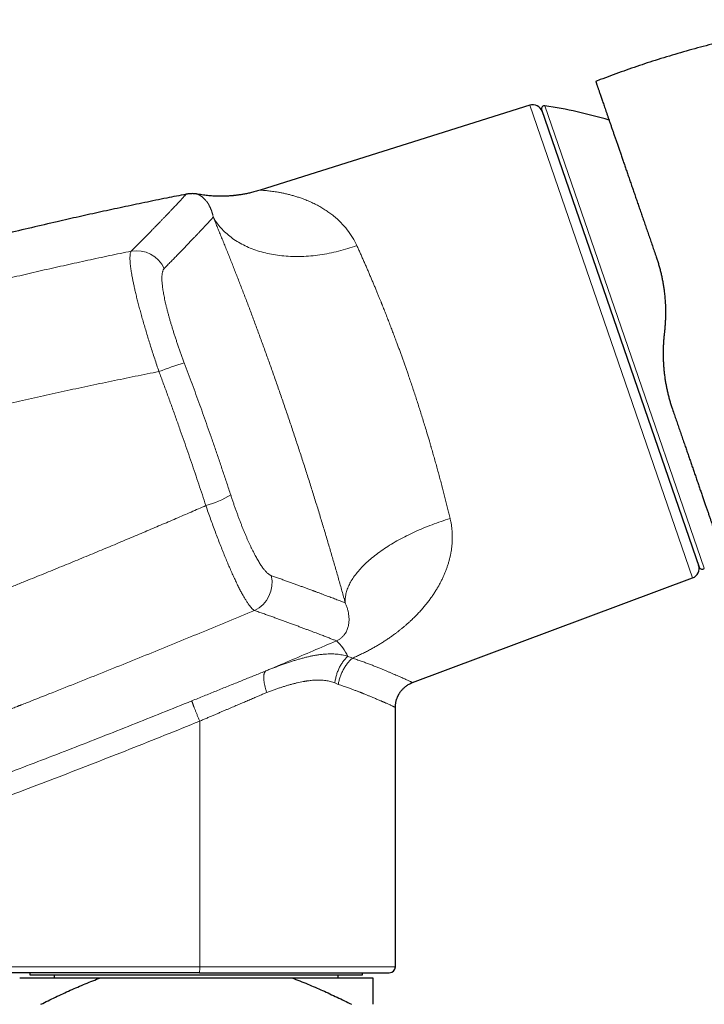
# Model space of a CAD drawing. Header units: millimetres. Extents: x 8 to 1136, y 12 to 650.
# Tile 46 of 48: x 803 to 871, y 552 to 650. Entities that reach past the tile are written whole.
import ezdxf

# ---------------------------------------------------------------- set-up
doc = ezdxf.new("R2010")
doc.units = ezdxf.units.MM

msp = doc.modelspace()

# ---------------------------------------------------------------- linework, layer by layer
at = {"color": 7, "linetype": 'Continuous', "lineweight": 30}
for p, q in [((860.236, 643.82), (859.782, 643.645)), ((853.234, 641.279), (826.512, 632.854)), ((854.414, 640.843), (870.044, 595.449)), ((866.61, 618.933), (866.557, 618.429)), ((841.627, 584.001), (869.383, 594.379)), ((839.917, 555.804), (839.917, 581.536)), ((820.501, 555.204), (799.569, 555.204)), ((803.667, 555.204), (803.667, 555.004)), ((803.667, 555.004), (809.719, 555.004)), ((806.08, 555.004), (806.08, 554.704)), ((809.719, 555.004), (836.667, 555.004)), ((834.254, 554.704), (834.254, 555.004)), ((836.667, 555.004), (836.667, 555.204)), ((802.667, 554.704), (810.677, 554.704)), ((810.677, 554.704), (829.657, 554.704)), ((829.657, 554.704), (837.667, 554.704))]:
    msp.add_line(p, q, dxfattribs=at)
at = {"color": 252, "linetype": 'Continuous', "lineweight": 0}
for p, q in [((869.383, 594.379), (853.234, 641.279)), ((854.744, 641.237), (862.645, 618.289)), ((862.645, 618.289), (870.547, 595.342)), ((834.249, 583.82), (833.914, 583.969)), ((820.512, 580.171), (820.512, 555.804)), ((799.58, 555.804), (820.512, 555.804)), ((820.512, 555.804), (839.917, 555.804))]:
    msp.add_line(p, q, dxfattribs=at)
at = {"color": 252, "linetype": 'Continuous', "lineweight": 0, "flags": 128}
for points in [[(821.857, 630.175), (821.939, 630.034), (822.025, 629.894), (822.116, 629.757), (822.21, 629.622), (822.307, 629.489), (822.409, 629.358), (822.515, 629.23), (822.624, 629.104), (822.737, 628.979), (822.853, 628.858), (822.974, 628.738), (823.098, 628.621), (823.225, 628.507), (823.356, 628.395), (823.49, 628.285), (823.628, 628.178), (823.769, 628.074), (823.914, 627.972), (824.062, 627.873), (824.213, 627.777), (824.367, 627.683), (824.524, 627.593), (824.685, 627.505), (824.848, 627.419), (825.014, 627.337), (825.184, 627.258), (825.356, 627.181), (825.531, 627.107), (825.708, 627.037), (825.888, 626.969), (826.071, 626.905), (826.257, 626.843), (826.445, 626.784), (826.635, 626.729), (826.828, 626.677), (827.023, 626.627), (827.22, 626.581), (827.419, 626.538), (827.621, 626.498), (827.824, 626.462), (828.029, 626.428), (828.237, 626.398), (828.446, 626.371), (828.657, 626.347), (828.869, 626.327), (829.083, 626.309), (829.299, 626.295), (829.516, 626.284), (829.734, 626.276), (829.954, 626.272), (830.175, 626.271), (830.397, 626.273), (830.62, 626.278), (830.844, 626.287), (831.069, 626.299), (831.295, 626.314), (831.521, 626.332), (831.749, 626.354), (831.977, 626.378), (832.205, 626.406), (832.434, 626.437), (832.663, 626.472), (832.893, 626.509), (833.123, 626.55), (833.353, 626.594), (833.583, 626.641), (833.813, 626.691), (834.043, 626.744), (834.273, 626.801), (834.502, 626.86), (834.731, 626.922), (834.96, 626.988), (835.188, 627.056), (835.416, 627.128), (835.643, 627.202), (835.869, 627.28), (836.095, 627.36)], [(834.949, 591.906), (834.943, 592.015), (834.941, 592.124), (834.943, 592.234), (834.949, 592.346), (834.96, 592.458), (834.974, 592.571), (834.994, 592.684), (835.017, 592.799), (835.044, 592.914), (835.076, 593.029), (835.112, 593.146), (835.152, 593.263), (835.197, 593.38), (835.245, 593.498), (835.298, 593.616), (835.354, 593.735), (835.415, 593.854), (835.48, 593.974), (835.549, 594.094), (835.622, 594.214), (835.699, 594.334), (835.78, 594.454), (835.866, 594.575), (835.954, 594.696), (836.047, 594.816), (836.144, 594.937), (836.245, 595.058), (836.349, 595.179), (836.457, 595.299), (836.569, 595.42), (836.685, 595.54), (836.804, 595.66), (836.927, 595.779), (837.053, 595.899), (837.183, 596.018), (837.317, 596.136), (837.454, 596.255), (837.594, 596.372), (837.738, 596.49), (837.885, 596.606), (838.035, 596.722), (838.189, 596.838), (838.345, 596.953), (838.505, 597.067), (838.668, 597.18), (838.834, 597.293), (839.002, 597.405), (839.174, 597.515), (839.349, 597.625), (839.526, 597.734), (839.706, 597.843), (839.888, 597.95), (840.073, 598.056), (840.261, 598.161), (840.451, 598.265), (840.644, 598.367), (840.838, 598.469), (841.035, 598.569), (841.235, 598.668), (841.436, 598.766), (841.64, 598.862), (841.845, 598.958), (842.053, 599.051), (842.262, 599.144), (842.473, 599.235), (842.686, 599.324), (842.9, 599.412), (843.116, 599.498), (843.333, 599.583), (843.552, 599.666), (843.773, 599.748), (843.994, 599.828), (844.217, 599.906), (844.441, 599.983), (844.666, 600.058), (844.892, 600.131), (845.118, 600.202), (845.346, 600.272)]]:
    msp.add_lwpolyline(points, dxfattribs=at)
at = {"color": 7, "linetype": 'Continuous', "lineweight": 30}
for centre, radius, start, end in [((853.534, 640.326), 1, 19, 107.5), ((854.698, 640.94), 0.3, 81.09876, 199), ((847.007, 591.839), 50, 73.62567, 81.09876), ((869.033, 595.315), 1, 290.5, 19), ((870.328, 595.547), 0.3, 199, 316.90124), ((839.317, 555.804), 0.6, 270, 0)]:
    msp.add_arc(centre, radius, start, end, dxfattribs=at)
at = {"color": 252, "linetype": 'Continuous', "lineweight": 0}
for centre, radius, start, end in [((814.24, 623.822), 3.03, 24.67206, 99.81468), ((826.452, 589.535), 27.22, 105.91582, 111.50703), ((818.255, 611.626), 10.472, 285.91714, 300.62756), ((824.636, 593.922), 3.055, 295.17655, 12.98382), ((831.105, 584.814), 4.46, 23.62057, 48.28784), ((811.909, 555.654), 8.604, 357.00167, 0.99863)]:
    msp.add_arc(centre, radius, start, end, dxfattribs=at)
at = {"color": 7, "linetype": 'Continuous', "lineweight": 30}
for points, knots in [([(884.408, 649.77), (884.022, 649.723), (883.251, 649.631), (882.097, 649.474), (880.945, 649.305), (879.794, 649.123), (878.646, 648.927), (877.522, 648.722), (876.422, 648.508), (875.347, 648.287), (874.274, 648.054), (873.203, 647.809), (872.114, 647.547), (871.006, 647.267), (869.88, 646.969), (868.758, 646.658), (867.639, 646.334), (866.524, 645.997), (865.434, 645.653), (864.37, 645.304), (863.33, 644.951), (862.294, 644.586), (861.262, 644.21), (860.578, 643.95), (860.236, 643.82)], [0, 0, 0, 0, 0.0466667, 0.0933333, 0.14, 0.1866667, 0.2333334, 0.2800001, 0.3240001, 0.3680002, 0.4120001, 0.4560001, 0.5, 0.5466666, 0.5933331, 0.6399998, 0.6866664, 0.7333331, 0.7799998, 0.8239998, 0.8679999, 0.9119999, 0.956, 1, 1, 1, 1]), ([(859.782, 643.645), (859.782, 643.645), (859.782, 643.645), (859.782, 643.645), (859.782, 643.644), (859.782, 643.643), (859.783, 643.641), (859.784, 643.639), (859.786, 643.633), (859.791, 643.617), (859.802, 643.585), (859.816, 643.544), (859.833, 643.496), (859.852, 643.441), (859.874, 643.378), (859.9, 643.3), (859.932, 643.208), (859.97, 643.098), (860.012, 642.977), (860.058, 642.843), (860.108, 642.698), (860.162, 642.54), (860.221, 642.37), (860.284, 642.187), (860.351, 641.993), (860.422, 641.787), (860.497, 641.569), (860.576, 641.339), (860.659, 641.097), (860.748, 640.839), (860.843, 640.565), (860.943, 640.274), (861.048, 639.971), (861.156, 639.656), (861.269, 639.329), (861.383, 638.996), (861.5, 638.657), (861.618, 638.314), (861.74, 637.961), (861.865, 637.598), (861.994, 637.224), (862.126, 636.84), (862.262, 636.447), (862.402, 636.039), (862.548, 635.616), (862.699, 635.177), (862.853, 634.73), (863.011, 634.273), (863.171, 633.808), (863.332, 633.341), (863.492, 632.875), (863.652, 632.411), (863.815, 631.94), (863.979, 631.463), (864.146, 630.979), (864.315, 630.489), (864.486, 629.993), (864.661, 629.484), (864.841, 628.962), (865.025, 628.428), (865.21, 627.89), (865.397, 627.346), (865.586, 626.798), (865.713, 626.43), (865.777, 626.245)], [0, 0, 0, 0, 0.001245, 0.004024, 0.007439, 0.010854, 0.01427, 0.017686, 0.021089, 0.039811, 0.056506, 0.07316, 0.08803, 0.102904, 0.117862, 0.132913, 0.15077, 0.168569, 0.18632, 0.204033, 0.221715, 0.239378, 0.257176, 0.274936, 0.292668, 0.310382, 0.328089, 0.345796, 0.363516, 0.381353, 0.400014, 0.418639, 0.437239, 0.455827, 0.474413, 0.493011, 0.510687, 0.528361, 0.546044, 0.563746, 0.581476, 0.599246, 0.617064, 0.634829, 0.653409, 0.671984, 0.690564, 0.709161, 0.727786, 0.746451, 0.764176, 0.781891, 0.799605, 0.817328, 0.835069, 0.852838, 0.870643, 0.888418, 0.90701, 0.925589, 0.944168, 0.962755, 0.981362, 1, 1, 1, 1]), ([(819.172, 632.452), (818.529, 632.325), (817.158, 632.055), (815.064, 631.627), (812.889, 631.171), (810.718, 630.702), (808.549, 630.222), (806.254, 629.7), (803.833, 629.135), (801.288, 628.522), (798.746, 627.893), (796.299, 627.271), (793.947, 626.656), (791.688, 626.052), (789.433, 625.435), (787.181, 624.805), (784.933, 624.162), (782.688, 623.505), (780.527, 622.86), (779.116, 622.427), (778.45, 622.223)], [0, 0, 0, 0, 0.046876, 0.099767, 0.152655, 0.20554, 0.258424, 0.311306, 0.373631, 0.435957, 0.498284, 0.560614, 0.616269, 0.671927, 0.72759, 0.783258, 0.838931, 0.894612, 0.9503, 1, 1, 1, 1]), ([(820.285, 632.46), (820.25, 632.466), (820.165, 632.481), (820.025, 632.497), (819.864, 632.508), (819.696, 632.51), (819.524, 632.502), (819.348, 632.484), (819.23, 632.463), (819.171, 632.452)], [0, 0, 0, 0, 0.093578, 0.232502, 0.376874, 0.526286, 0.680285, 0.83837, 1, 1, 1, 1]), ([(826.511, 632.854), (826.427, 632.828), (826.261, 632.777), (826.016, 632.708), (825.781, 632.646), (825.557, 632.592), (825.344, 632.544), (825.144, 632.503), (824.955, 632.467), (824.778, 632.435), (824.617, 632.409), (824.472, 632.387), (824.342, 632.369), (824.221, 632.353), (824.109, 632.34), (824.007, 632.328), (823.912, 632.318), (823.818, 632.309), (823.713, 632.3), (823.593, 632.29), (823.456, 632.28), (823.306, 632.271), (823.144, 632.263), (822.971, 632.257), (822.787, 632.253), (822.592, 632.252), (822.385, 632.254), (822.164, 632.259), (821.931, 632.269), (821.684, 632.284), (821.425, 632.305), (821.155, 632.332), (820.874, 632.367), (820.583, 632.409), (820.385, 632.443), (820.285, 632.461)], [0, 0, 0, 0, 0.042219, 0.082602, 0.12113, 0.157786, 0.192554, 0.224853, 0.255309, 0.283913, 0.31066, 0.332965, 0.353781, 0.373105, 0.390935, 0.407268, 0.422103, 0.436446, 0.452247, 0.472108, 0.493931, 0.517714, 0.543456, 0.571154, 0.600259, 0.631242, 0.664099, 0.698821, 0.736166, 0.775432, 0.816605, 0.85967, 0.904606, 0.951391, 1, 1, 1, 1]), ([(865.777, 626.245), (865.82, 626.118), (865.905, 625.864), (866.023, 625.476), (866.133, 625.083), (866.234, 624.685), (866.325, 624.284), (866.407, 623.88), (866.479, 623.475), (866.541, 623.065), (866.588, 622.695), (866.624, 622.364), (866.649, 622.074), (866.67, 621.783), (866.686, 621.49), (866.697, 621.194), (866.703, 620.898), (866.704, 620.561), (866.697, 620.186), (866.679, 619.77), (866.651, 619.352), (866.624, 619.073), (866.61, 618.933)], [0, 0, 0, 0, 0.0554315, 0.1110222, 0.1667875, 0.2227425, 0.278902, 0.3342722, 0.3898677, 0.4457024, 0.5017897, 0.5406044, 0.5795863, 0.6187395, 0.6580683, 0.6975765, 0.7372682, 0.7771474, 0.8322935, 0.8878112, 0.9437102, 1, 1, 1, 1]), ([(866.557, 618.429), (866.545, 618.308), (866.521, 618.069), (866.495, 617.711), (866.477, 617.357), (866.466, 617.006), (866.462, 616.656), (866.466, 616.283), (866.479, 615.888), (866.503, 615.473), (866.536, 615.064), (866.579, 614.655), (866.633, 614.247), (866.696, 613.84), (866.769, 613.436), (866.851, 613.035), (866.942, 612.64), (867.041, 612.252), (867.149, 611.869), (867.264, 611.49), (867.348, 611.242), (867.39, 611.117)], [0, 0, 0, 0, 0.047889, 0.095289, 0.142208, 0.188654, 0.234635, 0.281449, 0.337075, 0.392333, 0.44724, 0.501815, 0.557391, 0.612976, 0.66859, 0.724255, 0.779989, 0.834815, 0.889746, 0.944802, 1, 1, 1, 1]), ([(867.39, 611.117), (867.452, 610.936), (867.577, 610.574), (867.762, 610.037), (867.946, 609.504), (868.128, 608.976), (868.308, 608.451), (868.487, 607.933), (868.658, 607.437), (868.821, 606.963), (868.977, 606.51), (869.132, 606.062), (869.284, 605.621), (869.433, 605.186), (869.585, 604.746), (869.738, 604.302), (869.892, 603.856), (870.042, 603.419), (870.19, 602.991), (870.334, 602.572), (870.475, 602.162), (870.61, 601.771), (870.738, 601.4), (870.859, 601.049), (870.977, 600.706), (871.092, 600.373), (871.204, 600.048), (871.315, 599.724), (871.427, 599.401), (871.537, 599.082), (871.643, 598.774), (871.745, 598.478), (871.842, 598.194), (871.936, 597.922), (872.024, 597.668), (872.105, 597.433), (872.18, 597.216), (872.251, 597.009), (872.318, 596.814), (872.381, 596.63), (872.44, 596.459), (872.494, 596.302), (872.544, 596.158), (872.59, 596.024), (872.632, 595.902), (872.671, 595.79), (872.705, 595.689), (872.737, 595.599), (872.765, 595.518), (872.789, 595.447), (872.809, 595.389), (872.825, 595.343), (872.836, 595.311), (872.843, 595.29), (872.844, 595.288), (872.844, 595.287)], [0, 0, 0, 0, 0.019936, 0.03991, 0.059935, 0.080023, 0.100186, 0.120438, 0.140562, 0.15894, 0.177313, 0.195691, 0.214083, 0.232496, 0.250942, 0.270882, 0.290793, 0.310685, 0.33057, 0.350459, 0.370364, 0.390405, 0.408792, 0.427165, 0.445531, 0.463901, 0.482282, 0.500685, 0.520655, 0.540593, 0.560508, 0.580414, 0.60032, 0.620239, 0.64029, 0.658678, 0.677042, 0.695392, 0.713737, 0.732086, 0.750448, 0.76803, 0.785555, 0.803029, 0.820461, 0.83786, 0.855233, 0.872588, 0.890253, 0.908725, 0.927111, 0.94542, 0.963664, 0.981854, 1, 1, 1, 1]), ([(839.917, 581.536), (839.918, 581.587), (839.919, 581.693), (839.934, 581.849), (839.957, 582.003), (839.987, 582.146), (840.022, 582.277), (840.059, 582.393), (840.096, 582.493), (840.132, 582.578), (840.166, 582.655), (840.2, 582.724), (840.232, 582.784), (840.263, 582.842), (840.3, 582.904), (840.345, 582.976), (840.401, 583.059), (840.467, 583.148), (840.545, 583.243), (840.634, 583.343), (840.736, 583.445), (840.851, 583.549), (840.98, 583.651), (841.123, 583.75), (841.28, 583.844), (841.449, 583.93), (841.569, 583.978), (841.63, 584.002)], [0, 0, 0, 0, 0.047879, 0.09904, 0.147598, 0.193344, 0.2361, 0.275718, 0.307091, 0.336012, 0.362434, 0.386323, 0.407649, 0.426819, 0.447701, 0.4754, 0.506685, 0.541535, 0.579912, 0.621754, 0.666974, 0.715454, 0.767039, 0.821538, 0.878719, 0.93831, 1, 1, 1, 1]), ([(820.501, 555.204), (820.683, 555.204), (821.046, 555.204), (821.589, 555.204), (822.131, 555.204), (822.604, 555.204), (823.009, 555.204), (823.347, 555.204), (823.686, 555.204), (824.03, 555.204), (824.437, 555.204), (824.904, 555.204), (825.424, 555.204), (825.939, 555.204), (826.45, 555.204), (826.957, 555.204), (827.387, 555.204), (827.741, 555.204), (828.021, 555.204), (828.299, 555.204), (828.575, 555.204), (828.849, 555.204), (829.12, 555.204), (829.464, 555.204), (829.877, 555.204), (830.356, 555.204), (830.807, 555.204), (831.23, 555.204), (831.625, 555.204), (832.012, 555.204), (832.391, 555.204), (832.762, 555.204), (833.125, 555.204), (833.48, 555.204), (833.844, 555.204), (834.213, 555.204), (834.587, 555.204), (834.947, 555.204), (835.295, 555.204), (835.631, 555.204), (835.953, 555.204), (836.238, 555.204), (836.49, 555.204), (836.71, 555.204), (836.922, 555.204), (837.125, 555.204), (837.34, 555.204), (837.562, 555.204), (837.79, 555.204), (837.973, 555.204), (838.118, 555.204), (838.23, 555.204), (838.337, 555.204), (838.438, 555.204), (838.534, 555.204), (838.624, 555.204), (838.712, 555.204), (838.797, 555.204), (838.877, 555.204), (838.951, 555.204), (839.017, 555.204), (839.084, 555.204), (839.151, 555.204), (839.211, 555.204), (839.259, 555.204), (839.292, 555.204), (839.313, 555.204), (839.316, 555.204), (839.317, 555.204)], [0, 0, 0, 0, 0.018327, 0.03662, 0.054895, 0.073166, 0.084656, 0.096154, 0.107663, 0.119337, 0.131538, 0.149663, 0.167763, 0.185854, 0.203948, 0.222062, 0.240209, 0.250523, 0.260823, 0.271111, 0.28139, 0.291663, 0.301932, 0.312199, 0.331029, 0.34988, 0.368769, 0.385214, 0.401626, 0.418016, 0.434394, 0.45077, 0.467156, 0.483563, 0.5, 0.518791, 0.537541, 0.556266, 0.574981, 0.593703, 0.612447, 0.63123, 0.645665, 0.660075, 0.674465, 0.688845, 0.70322, 0.722049, 0.740901, 0.759789, 0.770886, 0.781967, 0.793036, 0.804096, 0.81515, 0.826201, 0.837254, 0.849416, 0.861588, 0.873773, 0.885829, 0.897352, 0.914471, 0.93157, 0.948661, 0.965754, 0.982863, 1, 1, 1, 1]), ([(804.764, 552.078), (805.005, 552.198), (805.487, 552.439), (806.215, 552.79), (806.946, 553.134), (807.682, 553.469), (808.423, 553.795), (809.169, 554.111), (809.919, 554.416), (810.424, 554.608), (810.677, 554.704)], [0, 0, 0, 0, 0.124812, 0.249623, 0.374491, 0.49936, 0.624461, 0.749562, 0.874782, 1, 1, 1, 1]), ([(829.657, 554.704), (829.921, 554.604), (830.448, 554.403), (831.216, 554.09), (831.965, 553.772), (832.693, 553.451), (833.418, 553.12), (834.139, 552.781), (834.856, 552.434), (835.332, 552.197), (835.57, 552.078)], [0, 0, 0, 0, 0.130735, 0.261513, 0.384509, 0.507511, 0.630509, 0.753671, 0.876837, 1, 1, 1, 1]), ([(837.667, 554.704), (837.667, 554.68), (837.667, 554.633), (837.667, 554.546), (837.667, 554.448), (837.667, 554.34), (837.667, 554.22), (837.667, 554.09), (837.667, 553.938), (837.667, 553.762), (837.667, 553.56), (837.667, 553.346), (837.667, 553.118), (837.667, 552.876), (837.667, 552.62), (837.667, 552.355), (837.667, 552.171), (837.667, 552.078)], [0, 0, 0, 0, 0.058768, 0.117563, 0.175867, 0.234187, 0.292513, 0.350837, 0.409145, 0.482409, 0.555673, 0.62812, 0.700568, 0.775421, 0.850282, 0.925145, 1, 1, 1, 1])]:
    msp.add_open_spline(points, degree=3, knots=knots, dxfattribs=at)
at = {"color": 252, "linetype": 'Continuous', "lineweight": 0}
for points, knots in [([(813.723, 626.808), (813.827, 626.912), (814.035, 627.12), (814.334, 627.421), (814.625, 627.714), (814.905, 627.997), (815.176, 628.272), (815.438, 628.538), (815.683, 628.787), (815.912, 629.022), (816.127, 629.243), (816.336, 629.457), (816.537, 629.664), (816.73, 629.864), (816.928, 630.069), (817.129, 630.278), (817.331, 630.488), (817.523, 630.688), (817.703, 630.877), (817.872, 631.055), (818.029, 631.221), (818.175, 631.376), (818.311, 631.52), (818.437, 631.656), (818.555, 631.781), (818.662, 631.897), (818.759, 632.002), (818.846, 632.096), (818.923, 632.178), (818.988, 632.25), (819.044, 632.31), (819.089, 632.36), (819.125, 632.4), (819.152, 632.429), (819.168, 632.447), (819.174, 632.454), (819.173, 632.452), (819.172, 632.452)], [0, 0, 0, 0, 0.028286, 0.056535, 0.084745, 0.112915, 0.141043, 0.169128, 0.197169, 0.222834, 0.248459, 0.274264, 0.300073, 0.32587, 0.351654, 0.382578, 0.413482, 0.444365, 0.475228, 0.506069, 0.536351, 0.566642, 0.596941, 0.627248, 0.658115, 0.688991, 0.719875, 0.750767, 0.781667, 0.812023, 0.842387, 0.872758, 0.903135, 0.93414, 0.96515, 0.996166, 1, 1, 1, 1]), ([(821.858, 630.175), (821.851, 630.209), (821.837, 630.279), (821.814, 630.379), (821.789, 630.479), (821.761, 630.578), (821.732, 630.674), (821.701, 630.768), (821.668, 630.861), (821.633, 630.951), (821.594, 631.043), (821.552, 631.137), (821.509, 631.227), (821.477, 631.289), (821.457, 631.326), (821.449, 631.342), (821.441, 631.356), (821.416, 631.401), (821.374, 631.472), (821.311, 631.572), (821.244, 631.67), (821.173, 631.765), (821.1, 631.853), (821.036, 631.925), (820.981, 631.983), (820.935, 632.029), (820.888, 632.072), (820.843, 632.113), (820.794, 632.154), (820.743, 632.194), (820.691, 632.233), (820.641, 632.268), (820.595, 632.299), (820.556, 632.323), (820.526, 632.341), (820.507, 632.352), (820.495, 632.359), (820.489, 632.362), (820.483, 632.365), (820.477, 632.369), (820.471, 632.372), (820.455, 632.381), (820.431, 632.394), (820.397, 632.41), (820.365, 632.426), (820.336, 632.439), (820.313, 632.449), (820.297, 632.456), (820.288, 632.459), (820.284, 632.461), (820.285, 632.46), (820.285, 632.46)], [0, 0, 0, 0, 0.017001, 0.034457, 0.052369, 0.070737, 0.08956, 0.108491, 0.127861, 0.14767, 0.167919, 0.191119, 0.21487, 0.236227, 0.240472, 0.244734, 0.249012, 0.252739, 0.281839, 0.311295, 0.345201, 0.379566, 0.414392, 0.449677, 0.472092, 0.494689, 0.517762, 0.540698, 0.563354, 0.591785, 0.619764, 0.647291, 0.674367, 0.700993, 0.71717, 0.733178, 0.737342, 0.741495, 0.745636, 0.749765, 0.754494, 0.759241, 0.784484, 0.809406, 0.842613, 0.875239, 0.907285, 0.938755, 0.969652, 0.999977, 1, 1, 1, 1]), ([(836.095, 627.36), (835.959, 627.632), (835.678, 628.193), (835.142, 628.95), (834.513, 629.665), (833.926, 630.196), (833.424, 630.584), (833.035, 630.856), (832.625, 631.115), (832.193, 631.36), (831.741, 631.589), (831.269, 631.801), (830.82, 631.974), (830.406, 632.117), (830.037, 632.236), (829.675, 632.342), (829.305, 632.439), (828.937, 632.524), (828.584, 632.597), (828.177, 632.671), (827.701, 632.742), (827.219, 632.801), (826.871, 632.834), (826.653, 632.848), (826.545, 632.853), (826.499, 632.854), (826.511, 632.854), (826.512, 632.854)], [0, 0, 0, 0, 0.0560358, 0.1153306, 0.1782103, 0.24495, 0.277222, 0.3107651, 0.3455944, 0.3817235, 0.4191648, 0.4579297, 0.4980284, 0.5288291, 0.5595947, 0.5903253, 0.6210211, 0.6551083, 0.6875732, 0.7175268, 0.7708576, 0.8312815, 0.8872378, 0.9268739, 0.9643343, 0.9998422, 1, 1, 1, 1]), ([(816.993, 625.087), (817.103, 625.199), (817.323, 625.422), (817.639, 625.744), (817.945, 626.058), (818.241, 626.362), (818.526, 626.656), (818.801, 626.94), (819.075, 627.224), (819.346, 627.506), (819.613, 627.785), (819.867, 628.051), (820.11, 628.306), (820.34, 628.549), (820.558, 628.78), (820.764, 628.998), (820.957, 629.205), (821.139, 629.399), (821.308, 629.58), (821.464, 629.748), (821.607, 629.903), (821.74, 630.046), (821.819, 630.132), (821.858, 630.175)], [0, 0, 0, 0, 0.0447702, 0.089545, 0.1343243, 0.1791076, 0.2238949, 0.2686859, 0.3134802, 0.3627575, 0.4120382, 0.4613218, 0.5106081, 0.5598965, 0.6091867, 0.6584783, 0.7077708, 0.7570638, 0.8063568, 0.8547692, 0.9031809, 0.9515913, 1, 1, 1, 1]), ([(834.949, 591.906), (834.895, 592.103), (834.786, 592.496), (834.62, 593.092), (834.451, 593.691), (834.281, 594.294), (834.109, 594.897), (833.936, 595.5), (833.761, 596.103), (833.585, 596.71), (833.405, 597.324), (833.222, 597.946), (833.034, 598.577), (832.845, 599.21), (832.653, 599.848), (832.459, 600.488), (832.262, 601.133), (832.063, 601.779), (831.862, 602.426), (831.66, 603.074), (831.457, 603.722), (831.251, 604.371), (831.046, 605.017), (830.839, 605.66), (830.632, 606.3), (830.425, 606.94), (830.214, 607.582), (830.001, 608.227), (829.786, 608.876), (829.57, 609.524), (829.352, 610.171), (829.133, 610.817), (828.913, 611.463), (828.693, 612.104), (828.473, 612.742), (828.252, 613.375), (828.031, 614.007), (827.81, 614.636), (827.589, 615.26), (827.368, 615.877), (827.149, 616.49), (826.929, 617.097), (826.709, 617.702), (826.489, 618.306), (826.267, 618.909), (826.045, 619.508), (825.823, 620.102), (825.602, 620.693), (825.381, 621.279), (825.161, 621.859), (824.942, 622.432), (824.725, 622.998), (824.509, 623.558), (824.294, 624.111), (824.081, 624.655), (823.872, 625.189), (823.665, 625.713), (823.459, 626.232), (823.253, 626.748), (823.047, 627.261), (822.843, 627.768), (822.64, 628.266), (822.441, 628.756), (822.243, 629.238), (822.049, 629.712), (821.921, 630.02), (821.857, 630.175)], [0, 0, 0, 0, 0.015763, 0.0314852, 0.0471719, 0.0628289, 0.0784616, 0.0937971, 0.10912, 0.1244356, 0.1397495, 0.1553795, 0.1710191, 0.1866738, 0.2023494, 0.2180517, 0.2337863, 0.249559, 0.2652418, 0.280911, 0.2965725, 0.312232, 0.3278953, 0.3432883, 0.3586962, 0.3741246, 0.3894712, 0.4051224, 0.420773, 0.4364291, 0.4520966, 0.4677814, 0.4834895, 0.499227, 0.5147951, 0.5303769, 0.5459783, 0.5616057, 0.577265, 0.5926819, 0.6081415, 0.6236497, 0.6389881, 0.6546385, 0.670299, 0.6859758, 0.7016749, 0.7174024, 0.7331643, 0.7489666, 0.7646724, 0.780368, 0.7960596, 0.8117529, 0.8274541, 0.8428884, 0.8583416, 0.8738196, 0.8893602, 0.9051941, 0.9210084, 0.9368091, 0.9526025, 0.9683946, 0.9841917, 1, 1, 1, 1]), ([(836.095, 627.36), (836.151, 627.237), (836.261, 626.993), (836.429, 626.621), (836.595, 626.248), (836.76, 625.874), (836.923, 625.502), (837.084, 625.132), (837.242, 624.765), (837.399, 624.398), (837.554, 624.033), (837.707, 623.67), (837.859, 623.308), (838.008, 622.948), (838.149, 622.605), (838.283, 622.279), (838.404, 621.982), (838.487, 621.776), (838.533, 621.662), (838.547, 621.627), (838.562, 621.592), (838.576, 621.557), (838.59, 621.522), (838.664, 621.338), (838.797, 621.004), (838.989, 620.518), (839.179, 620.032), (839.367, 619.546), (839.554, 619.059), (839.738, 618.574), (839.92, 618.089), (840.087, 617.639), (840.24, 617.226), (840.378, 616.848), (840.514, 616.471), (840.649, 616.096), (840.782, 615.722), (840.913, 615.35), (841.043, 614.979), (841.192, 614.548), (841.362, 614.052), (841.552, 613.489), (841.741, 612.922), (841.929, 612.349), (842.116, 611.772), (842.302, 611.19), (842.488, 610.599), (842.675, 609.999), (842.862, 609.391), (843.025, 608.849), (843.167, 608.375), (843.258, 608.069), (843.318, 607.862), (843.35, 607.756), (843.381, 607.649), (843.412, 607.542), (843.443, 607.436), (843.517, 607.18), (843.634, 606.775), (843.792, 606.22), (843.948, 605.661), (844.103, 605.1), (844.257, 604.536), (844.409, 603.97), (844.555, 603.418), (844.695, 602.881), (844.83, 602.358), (844.962, 601.836), (845.092, 601.313), (845.221, 600.79), (845.304, 600.445), (845.346, 600.272)], [0, 0, 0, 0, 0.017742, 0.035216, 0.052421, 0.069359, 0.086029, 0.10214, 0.117993, 0.133588, 0.148925, 0.164004, 0.178825, 0.193387, 0.207692, 0.220068, 0.232243, 0.242793, 0.244163, 0.24553, 0.246895, 0.248257, 0.249616, 0.250973, 0.269627, 0.288105, 0.306406, 0.324531, 0.34248, 0.360253, 0.37785, 0.395273, 0.408838, 0.422296, 0.435646, 0.448888, 0.462023, 0.47505, 0.487969, 0.500781, 0.520054, 0.53944, 0.558937, 0.578546, 0.598268, 0.618103, 0.638052, 0.65865, 0.679369, 0.700208, 0.714029, 0.727902, 0.731544, 0.73519, 0.73884, 0.742493, 0.74615, 0.74981, 0.768734, 0.787847, 0.807149, 0.82664, 0.846322, 0.866193, 0.886254, 0.90481, 0.923527, 0.942405, 0.961442, 0.980641, 1, 1, 1, 1]), ([(779.051, 618.132), (779.784, 618.347), (781.25, 618.776), (783.448, 619.405), (785.644, 620.02), (787.836, 620.623), (790.012, 621.208), (792.171, 621.777), (794.313, 622.33), (796.452, 622.87), (798.602, 623.402), (800.762, 623.924), (802.933, 624.437), (805.099, 624.937), (807.261, 625.424), (809.419, 625.898), (811.572, 626.361), (813.007, 626.659), (813.723, 626.808)], [0, 0, 0, 0, 0.064074, 0.127964, 0.191672, 0.255197, 0.31854, 0.380576, 0.442437, 0.504123, 0.565636, 0.628226, 0.690636, 0.752866, 0.814917, 0.87679, 0.938484, 1, 1, 1, 1]), ([(816.472, 614.86), (816.401, 615.073), (816.258, 615.498), (816.049, 616.131), (815.847, 616.756), (815.652, 617.371), (815.464, 617.972), (815.285, 618.558), (815.112, 619.136), (814.945, 619.707), (814.784, 620.271), (814.632, 620.821), (814.489, 621.352), (814.355, 621.865), (814.232, 622.356), (814.121, 622.82), (814.021, 623.258), (813.932, 623.674), (813.852, 624.072), (813.795, 624.381), (813.756, 624.611), (813.73, 624.77), (813.706, 624.924), (813.685, 625.073), (813.666, 625.218), (813.649, 625.357), (813.629, 625.539), (813.611, 625.756), (813.599, 625.996), (813.599, 626.214), (813.61, 626.407), (813.634, 626.573), (813.67, 626.711), (813.705, 626.775), (813.723, 626.808)], [0, 0, 0, 0, 0.036613, 0.073044, 0.109226, 0.145094, 0.180582, 0.21563, 0.250178, 0.286027, 0.321876, 0.357681, 0.3934, 0.428989, 0.464405, 0.499609, 0.53341, 0.56766, 0.602322, 0.637355, 0.653195, 0.669097, 0.685057, 0.701071, 0.717135, 0.733244, 0.749394, 0.782853, 0.817212, 0.852405, 0.888359, 0.924998, 0.96224, 1, 1, 1, 1]), ([(816.993, 625.087), (816.976, 625.067), (816.941, 625.027), (816.896, 624.949), (816.858, 624.856), (816.826, 624.749), (816.801, 624.628), (816.783, 624.495), (816.771, 624.35), (816.766, 624.192), (816.767, 624.019), (816.774, 623.833), (816.788, 623.633), (816.809, 623.42), (816.836, 623.196), (816.87, 622.96), (816.91, 622.713), (816.956, 622.458), (817.008, 622.192), (817.066, 621.915), (817.131, 621.626), (817.202, 621.326), (817.28, 621.015), (817.363, 620.696), (817.451, 620.371), (817.543, 620.041), (817.64, 619.708), (817.741, 619.367), (817.848, 619.019), (817.96, 618.664), (818.076, 618.302), (818.197, 617.937), (818.321, 617.567), (818.449, 617.196), (818.58, 616.825), (818.713, 616.454), (818.848, 616.083), (818.941, 615.836), (818.987, 615.712)], [0, 0, 0, 0, 0.028091, 0.056168, 0.084276, 0.112461, 0.140623, 0.168138, 0.195618, 0.223105, 0.250641, 0.278721, 0.30669, 0.334594, 0.362478, 0.390544, 0.418131, 0.445601, 0.473, 0.500377, 0.528272, 0.556168, 0.584113, 0.612158, 0.640161, 0.667516, 0.694872, 0.722274, 0.749766, 0.777757, 0.805688, 0.833602, 0.861546, 0.889666, 0.91731, 0.944885, 0.972434, 1, 1, 1, 1]), ([(818.987, 615.712), (819.117, 615.365), (819.378, 614.671), (819.763, 613.628), (820.146, 612.583), (820.524, 611.538), (820.899, 610.492), (821.27, 609.444), (821.65, 608.361), (822.037, 607.241), (822.432, 606.086), (822.823, 604.93), (823.209, 603.773), (823.463, 603.001), (823.589, 602.615)], [0, 0, 0, 0, 0.080053, 0.160076, 0.240074, 0.320054, 0.400021, 0.479983, 0.559944, 0.647909, 0.735889, 0.823892, 0.911926, 1, 1, 1, 1]), ([(779.201, 606.109), (779.267, 606.126), (779.402, 606.162), (779.613, 606.218), (779.839, 606.277), (780.079, 606.341), (780.334, 606.408), (780.603, 606.479), (780.887, 606.554), (781.142, 606.621), (781.365, 606.68), (781.56, 606.731), (781.762, 606.784), (781.965, 606.837), (782.159, 606.888), (782.354, 606.94), (782.55, 606.991), (782.745, 607.042), (782.928, 607.09), (783.1, 607.135), (783.26, 607.177), (783.41, 607.216), (783.546, 607.251), (783.67, 607.284), (783.765, 607.309), (783.845, 607.329), (783.913, 607.347), (783.989, 607.367), (784.067, 607.387), (784.145, 607.407), (784.223, 607.428), (784.302, 607.448), (784.483, 607.495), (784.769, 607.57), (785.163, 607.672), (785.606, 607.787), (786.1, 607.914), (786.647, 608.055), (787.144, 608.183), (787.588, 608.296), (787.961, 608.391), (788.258, 608.467), (788.429, 608.511), (788.487, 608.526), (788.499, 608.529), (788.534, 608.538), (788.597, 608.554), (788.69, 608.577), (788.796, 608.604), (788.916, 608.634), (789.048, 608.668), (789.19, 608.704), (789.341, 608.742), (789.502, 608.783), (789.674, 608.826), (789.857, 608.873), (790.064, 608.925), (790.294, 608.983), (790.55, 609.047), (790.821, 609.115), (791.108, 609.187), (791.41, 609.262), (791.728, 609.341), (792.045, 609.42), (792.36, 609.498), (792.588, 609.554), (792.74, 609.592), (792.812, 609.609), (792.885, 609.627), (792.958, 609.645), (793.032, 609.663), (793.101, 609.68), (793.257, 609.719), (793.498, 609.778), (793.862, 609.867), (794.255, 609.963), (794.673, 610.064), (795.078, 610.162), (795.47, 610.257), (795.848, 610.348), (796.227, 610.439), (796.605, 610.529), (796.982, 610.618), (797.312, 610.696), (797.53, 610.748), (797.641, 610.774), (797.68, 610.783), (797.719, 610.792), (797.759, 610.802), (797.932, 610.842), (798.686, 611.019), (800.208, 611.373), (802.368, 611.866), (804.716, 612.392), (807.066, 612.907), (809.417, 613.411), (811.768, 613.905), (814.12, 614.389), (815.688, 614.703), (816.472, 614.86)], [0, 0, 0, 0, 0.005298, 0.010989, 0.017073, 0.023549, 0.030419, 0.037682, 0.045337, 0.053386, 0.05829, 0.063449, 0.069149, 0.074613, 0.079844, 0.084839, 0.090425, 0.095685, 0.10062, 0.105228, 0.109585, 0.113604, 0.117286, 0.12063, 0.123636, 0.124988, 0.127039, 0.129117, 0.131206, 0.133308, 0.135421, 0.137547, 0.139686, 0.150035, 0.160662, 0.171565, 0.185843, 0.20057, 0.215745, 0.226007, 0.236464, 0.245827, 0.249995, 0.250296, 0.250533, 0.250969, 0.253124, 0.25563, 0.258486, 0.261692, 0.265249, 0.269156, 0.273161, 0.277478, 0.282106, 0.287045, 0.292296, 0.29876, 0.305641, 0.312939, 0.320653, 0.328785, 0.337334, 0.346299, 0.354366, 0.362742, 0.364665, 0.366604, 0.368558, 0.370528, 0.372514, 0.374515, 0.376105, 0.385104, 0.393907, 0.405503, 0.416739, 0.427616, 0.438133, 0.448291, 0.458089, 0.468636, 0.478732, 0.488377, 0.495217, 0.496269, 0.497316, 0.498356, 0.49939, 0.500538, 0.512306, 0.560058, 0.622963, 0.685847, 0.748713, 0.81156, 0.87439, 0.937203, 1, 1, 1, 1]), ([(821.126, 601.556), (821.01, 601.912), (820.777, 602.625), (820.422, 603.693), (820.064, 604.761), (819.702, 605.828), (819.336, 606.895), (818.967, 607.96), (818.581, 609.06), (818.179, 610.195), (817.759, 611.363), (817.335, 612.531), (816.906, 613.697), (816.617, 614.472), (816.472, 614.86)], [0, 0, 0, 0, 0.080075, 0.160116, 0.240127, 0.320116, 0.400089, 0.480052, 0.560011, 0.647969, 0.735938, 0.823928, 0.911945, 1, 1, 1, 1]), ([(823.589, 602.615), (823.628, 602.497), (823.706, 602.261), (823.825, 601.91), (823.945, 601.562), (824.066, 601.217), (824.188, 600.879), (824.309, 600.547), (824.43, 600.224), (824.552, 599.905), (824.675, 599.59), (824.799, 599.279), (824.924, 598.973), (825.048, 598.675), (825.173, 598.384), (825.296, 598.102), (825.419, 597.831), (825.54, 597.569), (825.66, 597.318), (825.779, 597.074), (825.899, 596.839), (826.017, 596.614), (826.134, 596.399), (826.25, 596.195), (826.362, 596.004), (826.472, 595.825), (826.58, 595.66), (826.685, 595.505), (826.789, 595.361), (826.891, 595.228), (826.992, 595.106), (827.089, 594.997), (827.185, 594.9), (827.277, 594.816), (827.366, 594.745), (827.451, 594.686), (827.534, 594.64), (827.586, 594.619), (827.613, 594.609)], [0, 0, 0, 0, 0.0281015, 0.0561791, 0.0842731, 0.1124237, 0.1405386, 0.1680257, 0.195493, 0.2229777, 0.2505166, 0.2785626, 0.3065422, 0.3344949, 0.3624604, 0.3905698, 0.418197, 0.4457608, 0.4733008, 0.5008566, 0.5288554, 0.5568341, 0.5848335, 0.6128941, 0.6408558, 0.6681593, 0.6954738, 0.7228365, 0.7502843, 0.7781266, 0.805956, 0.8338109, 0.8617293, 0.8897552, 0.9172865, 0.9448137, 0.9723729, 1, 1, 1, 1]), ([(779.224, 584.826), (779.89, 585.07), (781.216, 585.557), (783.192, 586.289), (785.148, 587.019), (787.081, 587.747), (788.994, 588.473), (790.886, 589.196), (792.772, 589.922), (794.653, 590.653), (796.529, 591.386), (797.887, 591.922), (798.735, 592.258), (799.081, 592.395), (799.426, 592.532), (799.771, 592.669), (800.122, 592.809), (800.489, 592.955), (801.101, 593.2), (801.946, 593.539), (803.267, 594.07), (804.825, 594.701), (806.616, 595.431), (808.381, 596.157), (810.12, 596.876), (811.832, 597.59), (813.487, 598.285), (815.086, 598.961), (816.629, 599.617), (818.149, 600.268), (819.646, 600.913), (820.635, 601.343), (821.126, 601.556)], [0, 0, 0, 0, 0.04711, 0.093769, 0.139974, 0.185726, 0.231023, 0.275865, 0.32025, 0.365342, 0.409952, 0.454077, 0.462343, 0.470592, 0.478824, 0.487039, 0.495236, 0.503931, 0.513319, 0.539006, 0.5645, 0.607943, 0.650813, 0.693109, 0.73483, 0.775976, 0.816544, 0.854265, 0.891472, 0.928164, 0.96434, 1, 1, 1, 1]), ([(821.126, 601.556), (821.204, 601.332), (821.359, 600.885), (821.595, 600.223), (821.832, 599.57), (822.069, 598.93), (822.306, 598.302), (822.542, 597.69), (822.777, 597.095), (823.01, 596.518), (823.24, 595.963), (823.467, 595.43), (823.69, 594.921), (823.909, 594.439), (824.121, 593.986), (824.327, 593.563), (824.525, 593.173), (824.716, 592.814), (824.9, 592.488), (825.075, 592.194), (825.242, 591.935), (825.399, 591.709), (825.548, 591.517), (825.688, 591.36), (825.818, 591.236), (825.896, 591.184), (825.935, 591.158)], [0, 0, 0, 0, 0.041826, 0.083626, 0.125414, 0.167201, 0.208994, 0.250798, 0.292617, 0.334455, 0.376319, 0.418217, 0.46016, 0.502165, 0.544104, 0.585863, 0.62748, 0.668986, 0.710412, 0.751782, 0.79312, 0.834446, 0.875778, 0.917136, 0.958537, 1, 1, 1, 1]), ([(845.346, 600.272), (845.369, 600.171), (845.415, 599.969), (845.468, 599.664), (845.51, 599.355), (845.535, 599.103), (845.548, 598.905), (845.555, 598.765), (845.559, 598.623), (845.562, 598.481), (845.561, 598.339), (845.558, 598.196), (845.551, 598.002), (845.536, 597.755), (845.507, 597.458), (845.468, 597.16), (845.426, 596.909), (845.386, 596.705), (845.353, 596.548), (845.318, 596.391), (845.279, 596.234), (845.237, 596.077), (845.177, 595.863), (845.094, 595.595), (844.983, 595.273), (844.86, 594.953), (844.726, 594.634), (844.581, 594.317), (844.426, 594.004), (844.257, 593.686), (844.073, 593.364), (843.873, 593.037), (843.661, 592.712), (843.437, 592.392), (843.198, 592.069), (842.945, 591.745), (842.676, 591.422), (842.398, 591.106), (842.111, 590.796), (841.812, 590.492), (841.537, 590.225), (841.287, 589.993), (841.068, 589.797), (840.846, 589.604), (840.62, 589.415), (840.391, 589.23), (840.159, 589.048), (839.899, 588.851), (839.61, 588.64), (839.292, 588.417), (838.97, 588.201), (838.643, 587.991), (838.313, 587.787), (837.976, 587.588), (837.62, 587.386), (837.243, 587.182), (836.851, 586.98), (836.455, 586.787), (836.056, 586.602), (835.787, 586.485), (835.653, 586.427)], [0, 0, 0, 0, 0.017102, 0.034318, 0.051669, 0.069174, 0.07709, 0.085042, 0.093034, 0.101065, 0.109139, 0.117257, 0.12542, 0.142374, 0.159464, 0.176705, 0.194109, 0.203296, 0.212532, 0.221821, 0.231163, 0.24056, 0.250014, 0.269564, 0.289232, 0.309032, 0.328975, 0.349076, 0.369346, 0.389288, 0.411129, 0.433062, 0.455101, 0.47726, 0.499553, 0.523151, 0.546642, 0.570039, 0.59336, 0.61662, 0.64021, 0.656147, 0.672003, 0.687782, 0.70349, 0.719134, 0.734719, 0.750252, 0.770609, 0.790798, 0.810835, 0.830732, 0.850507, 0.870175, 0.890337, 0.912557, 0.934607, 0.956513, 0.978302, 1, 1, 1, 1]), ([(827.613, 594.609), (827.754, 594.559), (828.036, 594.46), (828.445, 594.316), (828.843, 594.174), (829.229, 594.036), (829.603, 593.902), (829.966, 593.771), (830.32, 593.643), (830.666, 593.517), (831.004, 593.393), (831.293, 593.287), (831.537, 593.197), (831.687, 593.141), (831.78, 593.107), (831.819, 593.092), (831.858, 593.078), (831.897, 593.063), (831.936, 593.049), (831.974, 593.035), (832.013, 593.02), (832.138, 592.974), (832.346, 592.896), (832.63, 592.79), (832.902, 592.688), (833.163, 592.589), (833.413, 592.495), (833.652, 592.404), (833.888, 592.314), (834.12, 592.225), (834.347, 592.138), (834.56, 592.056), (834.762, 591.978), (834.887, 591.93), (834.949, 591.906)], [0, 0, 0, 0, 0.041048, 0.081909, 0.122584, 0.163075, 0.203383, 0.243509, 0.283456, 0.324281, 0.364919, 0.405372, 0.43197, 0.458488, 0.463687, 0.468884, 0.474077, 0.479267, 0.484454, 0.489639, 0.49482, 0.499998, 0.540755, 0.581375, 0.621861, 0.662213, 0.702432, 0.742521, 0.782481, 0.826288, 0.869942, 0.913444, 0.956796, 1, 1, 1, 1]), ([(779.378, 572.899), (779.468, 572.932), (779.653, 573), (779.937, 573.104), (780.234, 573.213), (780.545, 573.327), (780.869, 573.446), (781.206, 573.57), (781.569, 573.703), (781.959, 573.846), (782.375, 574), (782.808, 574.16), (783.257, 574.326), (783.711, 574.494), (784.17, 574.664), (784.632, 574.836), (785.009, 574.976), (785.3, 575.085), (785.499, 575.159), (785.699, 575.233), (785.897, 575.307), (786.091, 575.379), (786.353, 575.477), (786.68, 575.599), (787.067, 575.744), (787.441, 575.884), (787.803, 576.02), (788.157, 576.153), (788.505, 576.284), (788.845, 576.412), (789.17, 576.534), (789.481, 576.651), (789.777, 576.763), (790.047, 576.865), (790.294, 576.958), (790.518, 577.043), (790.69, 577.108), (790.814, 577.155), (790.892, 577.185), (790.969, 577.214), (791.045, 577.243), (791.128, 577.274), (791.385, 577.371), (791.819, 577.536), (792.43, 577.769), (793.056, 578.007), (793.701, 578.253), (794.365, 578.507), (795.048, 578.769), (795.747, 579.037), (796.461, 579.312), (797.186, 579.592), (797.922, 579.876), (798.669, 580.165), (799.431, 580.461), (800.14, 580.737), (800.794, 580.992), (801.392, 581.225), (801.944, 581.441), (802.321, 581.589), (802.52, 581.667), (802.592, 581.695), (802.664, 581.723), (802.734, 581.751), (802.963, 581.841), (803.908, 582.212), (805.684, 582.912), (808.127, 583.882), (810.681, 584.903), (813.23, 585.93), (815.776, 586.963), (818.319, 588.002), (820.859, 589.047), (823.399, 590.099), (825.09, 590.805), (825.935, 591.158)], [0, 0, 0, 0, 0.00576, 0.011804, 0.01813, 0.02474, 0.031633, 0.038809, 0.046268, 0.054801, 0.063676, 0.072893, 0.082453, 0.092356, 0.101907, 0.111757, 0.121906, 0.12604, 0.130365, 0.13463, 0.138834, 0.142977, 0.147059, 0.155602, 0.163867, 0.171852, 0.179558, 0.186985, 0.194557, 0.201816, 0.208761, 0.215391, 0.221708, 0.227711, 0.232734, 0.237515, 0.242052, 0.243768, 0.245446, 0.247087, 0.24869, 0.250336, 0.252397, 0.26513, 0.278187, 0.291568, 0.305273, 0.319559, 0.334182, 0.349141, 0.364435, 0.380066, 0.395744, 0.411747, 0.428073, 0.444724, 0.457368, 0.470193, 0.483198, 0.492928, 0.494466, 0.496006, 0.497549, 0.499095, 0.500547, 0.512301, 0.560005, 0.615003, 0.669998, 0.724992, 0.779946, 0.834898, 0.88989, 0.944924, 1, 1, 1, 1]), ([(825.935, 591.158), (826.085, 591.105), (826.385, 590.999), (826.82, 590.845), (827.244, 590.694), (827.656, 590.546), (828.054, 590.403), (828.438, 590.264), (828.809, 590.129), (829.168, 589.998), (829.538, 589.862), (829.917, 589.723), (830.3, 589.581), (830.667, 589.444), (831.019, 589.313), (831.354, 589.187), (831.657, 589.072), (831.933, 588.968), (832.181, 588.873), (832.418, 588.783), (832.643, 588.696), (832.856, 588.614), (833.057, 588.537), (833.253, 588.461), (833.442, 588.388), (833.622, 588.318), (833.787, 588.254), (833.939, 588.195), (834.028, 588.16), (834.073, 588.143)], [0, 0, 0, 0, 0.035177, 0.07034, 0.10549, 0.140629, 0.175758, 0.210249, 0.244733, 0.27921, 0.313681, 0.354711, 0.395737, 0.436759, 0.477779, 0.5188, 0.559823, 0.594989, 0.630159, 0.665335, 0.700517, 0.735706, 0.770905, 0.806114, 0.844857, 0.883616, 0.922391, 0.961185, 1, 1, 1, 1]), ([(834.073, 588.143), (834.12, 588.165), (834.222, 588.212), (834.346, 588.286), (834.463, 588.364), (834.569, 588.448), (834.669, 588.537), (834.76, 588.631), (834.843, 588.729), (834.934, 588.853), (835.026, 589.002), (835.114, 589.177), (835.184, 589.36), (835.24, 589.548), (835.287, 589.77), (835.318, 590.028), (835.326, 590.324), (835.306, 590.627), (835.26, 590.939), (835.185, 591.257), (835.087, 591.577), (834.994, 591.798), (834.949, 591.906)], [0, 0, 0, 0, 0.012317, 0.026749, 0.043993, 0.064174, 0.087145, 0.112628, 0.14028, 0.169719, 0.219669, 0.272482, 0.327534, 0.38418, 0.441761, 0.524712, 0.607786, 0.690139, 0.771043, 0.85026, 0.926908, 1, 1, 1, 1]), ([(827.093, 585.165), (827.87, 585.493), (829.424, 586.149), (831.751, 587.142), (833.299, 587.809), (834.073, 588.143)], [0, 0, 0, 0, 0.333306, 0.666636, 1, 1, 1, 1]), ([(827.093, 585.165), (827.222, 585.217), (827.48, 585.32), (827.866, 585.47), (828.253, 585.618), (828.64, 585.76), (829.026, 585.898), (829.405, 586.028), (829.777, 586.148), (830.14, 586.26), (830.502, 586.365), (830.864, 586.461), (831.218, 586.548), (831.564, 586.625), (831.904, 586.691), (832.243, 586.748), (832.581, 586.793), (832.917, 586.825), (833.235, 586.843), (833.536, 586.847), (833.818, 586.84), (834.099, 586.82), (834.377, 586.788), (834.652, 586.741), (834.925, 586.68), (835.102, 586.627), (835.191, 586.601)], [0, 0, 0, 0, 0.043392, 0.087092, 0.131083, 0.175349, 0.219876, 0.264657, 0.307107, 0.349778, 0.392672, 0.435796, 0.479162, 0.520548, 0.562316, 0.604443, 0.646912, 0.689715, 0.732852, 0.770101, 0.807614, 0.84541, 0.883513, 0.921953, 0.960768, 1, 1, 1, 1]), ([(835.191, 586.601), (835.152, 586.564), (835.072, 586.489), (834.956, 586.366), (834.843, 586.233), (834.734, 586.092), (834.629, 585.942), (834.529, 585.784), (834.435, 585.619), (834.348, 585.448), (834.267, 585.272), (834.193, 585.091), (834.126, 584.906), (834.068, 584.72), (834.017, 584.532), (833.975, 584.343), (833.94, 584.156), (833.923, 584.031), (833.914, 583.969)], [0, 0, 0, 0, 0.060594, 0.121929, 0.183915, 0.246453, 0.30944, 0.372769, 0.436327, 0.5, 0.563673, 0.627231, 0.69056, 0.753547, 0.816085, 0.878071, 0.939406, 1, 1, 1, 1]), ([(835.653, 586.427), (835.611, 586.389), (835.527, 586.314), (835.405, 586.19), (835.285, 586.057), (835.168, 585.916), (835.056, 585.767), (834.949, 585.61), (834.847, 585.447), (834.751, 585.277), (834.662, 585.103), (834.579, 584.925), (834.505, 584.743), (834.437, 584.559), (834.378, 584.374), (834.327, 584.188), (834.283, 584.004), (834.26, 583.881), (834.249, 583.82)], [0, 0, 0, 0, 0.060675, 0.122061, 0.184069, 0.246607, 0.309573, 0.372866, 0.436378, 0.5, 0.563622, 0.627134, 0.690427, 0.753394, 0.815931, 0.87794, 0.939325, 1, 1, 1, 1]), ([(835.191, 586.601), (835.269, 586.575), (835.425, 586.523), (835.577, 586.459), (835.653, 586.427)], [0, 0, 0, 0, 0.495611, 1, 1, 1, 1]), ([(835.653, 586.427), (835.803, 586.376), (836.103, 586.274), (836.533, 586.122), (836.95, 585.971), (837.35, 585.821), (837.735, 585.674), (838.105, 585.529), (838.448, 585.39), (838.767, 585.259), (839.064, 585.136), (839.345, 585.017), (839.611, 584.903), (839.861, 584.795), (840.105, 584.689), (840.34, 584.586), (840.563, 584.487), (840.765, 584.396), (840.946, 584.315), (841.106, 584.242), (841.245, 584.178), (841.363, 584.124), (841.459, 584.08), (841.534, 584.045), (841.588, 584.02), (841.621, 584.004), (841.625, 584.002), (841.627, 584.001)], [0, 0, 0, 0, 0.04075, 0.081402, 0.121981, 0.162512, 0.203018, 0.243548, 0.284196, 0.321581, 0.359102, 0.396584, 0.433924, 0.471141, 0.508254, 0.549844, 0.591235, 0.632455, 0.67353, 0.714488, 0.755357, 0.796164, 0.836939, 0.877708, 0.918501, 0.959346, 1, 1, 1, 1]), ([(819.73, 582.183), (819.933, 582.266), (820.336, 582.43), (820.941, 582.676), (821.541, 582.92), (822.139, 583.163), (822.734, 583.404), (823.325, 583.643), (823.898, 583.875), (824.451, 584.099), (824.985, 584.315), (825.516, 584.529), (826.045, 584.743), (826.571, 584.955), (826.919, 585.095), (827.093, 585.165)], [0, 0, 0, 0, 0.081112, 0.161843, 0.242248, 0.322378, 0.402287, 0.48203, 0.561659, 0.6346, 0.707532, 0.780497, 0.853536, 0.92669, 1, 1, 1, 1]), ([(827.166, 583.014), (827.15, 583.061), (827.117, 583.157), (827.072, 583.301), (827.029, 583.447), (826.991, 583.594), (826.957, 583.74), (826.928, 583.884), (826.904, 584.025), (826.885, 584.162), (826.872, 584.294), (826.865, 584.419), (826.864, 584.537), (826.869, 584.647), (826.879, 584.747), (826.896, 584.838), (826.917, 584.919), (826.944, 584.989), (826.975, 585.049), (827.011, 585.098), (827.05, 585.138), (827.079, 585.156), (827.093, 585.165)], [0, 0, 0, 0, 0.046568, 0.094148, 0.142665, 0.192033, 0.242155, 0.292923, 0.344219, 0.395919, 0.447892, 0.500003, 0.552113, 0.604086, 0.655785, 0.707081, 0.757849, 0.80797, 0.857338, 0.905854, 0.953433, 1, 1, 1, 1]), ([(833.914, 583.969), (833.844, 583.995), (833.701, 584.047), (833.479, 584.109), (833.249, 584.16), (833.011, 584.2), (832.763, 584.228), (832.52, 584.243), (832.283, 584.249), (832.054, 584.245), (831.817, 584.234), (831.584, 584.215), (831.355, 584.19), (831.191, 584.167), (831.086, 584.152), (831.041, 584.145), (830.996, 584.137), (830.95, 584.13), (830.905, 584.122), (830.859, 584.114), (830.813, 584.106), (830.689, 584.084), (830.483, 584.043), (830.192, 583.978), (829.889, 583.904), (829.575, 583.82), (829.25, 583.727), (828.919, 583.626), (828.584, 583.519), (828.245, 583.405), (827.895, 583.283), (827.534, 583.152), (827.29, 583.06), (827.166, 583.014)], [0, 0, 0, 0, 0.036895, 0.074341, 0.112403, 0.151143, 0.190619, 0.230888, 0.265366, 0.300469, 0.336225, 0.372661, 0.405307, 0.438514, 0.445104, 0.451717, 0.458352, 0.46501, 0.47169, 0.478394, 0.48512, 0.491869, 0.532586, 0.574636, 0.618039, 0.662811, 0.70897, 0.756531, 0.802669, 0.850076, 0.898761, 0.948733, 1, 1, 1, 1]), ([(834.249, 583.82), (834.333, 583.792), (834.498, 583.737), (834.733, 583.657), (834.953, 583.581), (835.159, 583.508), (835.35, 583.44), (835.527, 583.375), (835.691, 583.315), (835.843, 583.258), (835.982, 583.205), (836.11, 583.156), (836.226, 583.111), (836.331, 583.07), (836.425, 583.033), (836.509, 583), (836.583, 582.971), (836.635, 582.95), (836.668, 582.937), (836.686, 582.93), (836.704, 582.922), (836.722, 582.915), (836.74, 582.908), (836.758, 582.901), (836.803, 582.883), (836.898, 582.845), (837.034, 582.79), (837.184, 582.73), (837.358, 582.658), (837.557, 582.576), (837.769, 582.487), (837.96, 582.406), (838.132, 582.333), (838.293, 582.263), (838.414, 582.21), (838.502, 582.172), (838.56, 582.147), (838.617, 582.122), (838.672, 582.098), (838.726, 582.075), (838.779, 582.051), (838.83, 582.029), (838.916, 581.991), (839.032, 581.94), (839.178, 581.875), (839.318, 581.812), (839.45, 581.753), (839.563, 581.701), (839.66, 581.656), (839.741, 581.619), (839.806, 581.589), (839.856, 581.565), (839.891, 581.548), (839.913, 581.538), (839.916, 581.537), (839.917, 581.536)], [0, 0, 0, 0, 0.023888, 0.046693, 0.068414, 0.089051, 0.108604, 0.127073, 0.144459, 0.160761, 0.175979, 0.190113, 0.203163, 0.21513, 0.226013, 0.235812, 0.244527, 0.252159, 0.254339, 0.256517, 0.258691, 0.260862, 0.26303, 0.265195, 0.267356, 0.279188, 0.300077, 0.318469, 0.336618, 0.368419, 0.399445, 0.426493, 0.452924, 0.47874, 0.503941, 0.514191, 0.524418, 0.534623, 0.544806, 0.554967, 0.565106, 0.575223, 0.585318, 0.616904, 0.648277, 0.685354, 0.722139, 0.758638, 0.793918, 0.828936, 0.863698, 0.898207, 0.93247, 0.966492, 1, 1, 1, 1]), ([(827.166, 583.014), (827.026, 582.954), (826.742, 582.833), (826.309, 582.649), (825.864, 582.459), (825.408, 582.265), (824.94, 582.065), (824.467, 581.863), (824.064, 581.691), (823.731, 581.549), (823.46, 581.433), (823.176, 581.311), (822.877, 581.183), (822.564, 581.049), (822.244, 580.912), (821.917, 580.772), (821.583, 580.63), (821.237, 580.482), (820.878, 580.328), (820.635, 580.224), (820.512, 580.171)], [0, 0, 0, 0, 0.065465, 0.132296, 0.200493, 0.270056, 0.340986, 0.413283, 0.484028, 0.52241, 0.562804, 0.60521, 0.64963, 0.696062, 0.744506, 0.792027, 0.841336, 0.892435, 0.945323, 1, 1, 1, 1]), ([(778.862, 566.826), (779.962, 567.208), (782.162, 567.972), (785.455, 569.136), (788.744, 570.313), (792.028, 571.503), (795.307, 572.708), (798.581, 573.926), (801.759, 575.124), (804.841, 576.3), (807.828, 577.453), (810.811, 578.618), (813.789, 579.794), (816.763, 580.981), (818.741, 581.783), (819.73, 582.183)], [0, 0, 0, 0, 0.080001, 0.160002, 0.240003, 0.320004, 0.400004, 0.480004, 0.560004, 0.633337, 0.70667, 0.780002, 0.853335, 0.926668, 1, 1, 1, 1]), ([(819.73, 582.183), (819.731, 582.18), (819.732, 582.174), (819.738, 582.151), (819.749, 582.118), (819.764, 582.073), (819.785, 582.016), (819.81, 581.948), (819.84, 581.868), (819.875, 581.776), (819.914, 581.674), (819.957, 581.562), (820.004, 581.441), (820.055, 581.312), (820.108, 581.177), (820.163, 581.037), (820.22, 580.894), (820.279, 580.748), (820.337, 580.602), (820.396, 580.457), (820.454, 580.313), (820.493, 580.218), (820.512, 580.171)], [0, 0, 0, 0, 0.045927, 0.093039, 0.141256, 0.190485, 0.240614, 0.291519, 0.343064, 0.395097, 0.447462, 0.499995, 0.552528, 0.604893, 0.656927, 0.708472, 0.759379, 0.809509, 0.858739, 0.906958, 0.954071, 1, 1, 1, 1]), ([(780.601, 565.148), (781.677, 565.523), (783.829, 566.273), (787.05, 567.415), (790.265, 568.568), (793.474, 569.735), (796.677, 570.914), (799.875, 572.107), (803.172, 573.352), (806.57, 574.652), (810.066, 576.008), (813.555, 577.379), (817.038, 578.765), (819.354, 579.702), (820.512, 580.171)], [0, 0, 0, 0, 0.080156, 0.160279, 0.240373, 0.320437, 0.400473, 0.480483, 0.560468, 0.648425, 0.736354, 0.824259, 0.91214, 1, 1, 1, 1])]:
    msp.add_open_spline(points, degree=3, knots=knots, dxfattribs=at)

doc.saveas('drawing.dxf')
